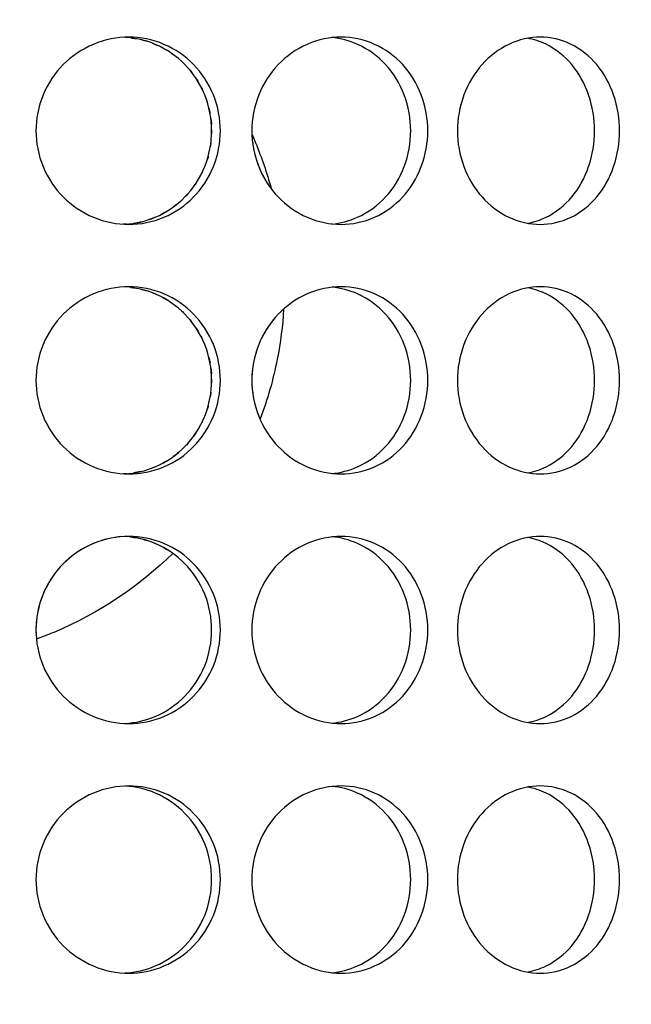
# Model space of a CAD drawing. Header units: millimetres. Extents: x 18 to 610, y -123 to 280.
# Tile 40 of 87: x 173.84 to 176.29, y 113.61 to 117.56. Entities that reach past the tile are written whole.
import ezdxf

# ---------------------------------------------------------------- set-up
doc = ezdxf.new("R2010")
doc.units = ezdxf.units.MM
doc.linetypes.add('SOLID', pattern=[0])

# ---------------------------------------------------------------- blocks, each defined once
blk = doc.blocks.new('BlockOfViews_6')
at = {"linetype": 'SOLID', "lineweight": 30, "extrusion": (0, 0, -1)}
blk.add_circle((-173.3974, 121.7856, -101.725), 39, dxfattribs=at)
at = {"linetype": 'SOLID', "lineweight": 30}
blk.add_circle((173.3974, 121.7856, 99.225), 36.115, dxfattribs=at)
at = {"linetype": 'SOLID', "lineweight": 9, "extrusion": (0, 0, -1)}
blk.add_arc((-173.3974, 121.7856, -99.225), 37.59, 265, 175, dxfattribs=at)
at = {"linetype": 'SOLID', "lineweight": 30, "extrusion": (0, 0, -1)}
blk.add_arc((-173.3974, 121.7856, -56.71), 27.1, 119.86988, 60.13012, dxfattribs=at)
at = {"linetype": 'SOLID', "lineweight": 30}
for points, knots in [([(174.6412, 117.1106, 40.3694), (174.6412, 117.0635, 40.3694), (174.6321, 117.0133, 40.3718), (174.5949, 116.9209, 40.381), (174.5668, 116.8787, 40.3879), (174.5018, 116.8122, 40.4029), (174.4606, 116.7833, 40.412), (174.3701, 116.745, 40.4307), (174.3207, 116.7356, 40.4401), (174.228, 116.7356, 40.4565), (174.1784, 116.745, 40.4645), (174.0869, 116.7833, 40.4779), (174.0451, 116.8122, 40.4834), (173.9789, 116.8787, 40.4915), (173.9502, 116.9209, 40.4947), (173.912, 117.0133, 40.4988), (173.9026, 117.0635, 40.4997), (173.9026, 117.1577, 40.4997), (173.912, 117.208, 40.4988), (173.9502, 117.3003, 40.4947), (173.9789, 117.3425, 40.4915), (174.0451, 117.4091, 40.4834), (174.0869, 117.4379, 40.4779), (174.1784, 117.4762, 40.4645), (174.228, 117.4856, 40.4565), (174.3207, 117.4856, 40.4401), (174.3701, 117.4762, 40.4307), (174.4606, 117.4379, 40.412), (174.5018, 117.4091, 40.4029), (174.5668, 117.3425, 40.3879), (174.5949, 117.3003, 40.381), (174.6321, 117.208, 40.3718), (174.6412, 117.1577, 40.3694), (174.6412, 117.1106, 40.3694)], [0, 0, 0, 0, 0.141313, 0.141313, 0.282627, 0.282627, 0.42394, 0.42394, 0.565253, 0.565253, 0.706567, 0.706567, 0.84788, 0.84788, 0.989193, 0.989193, 1.130507, 1.130507, 1.27182, 1.27182, 1.413133, 1.413133, 1.554447, 1.554447, 1.69576, 1.69576, 1.837073, 1.837073, 1.978386, 1.978386, 2.1197, 2.1197, 2.261013, 2.261013, 2.261013, 2.261013]), ([(174.6064, 117.1106, 40.1719), (174.6064, 117.1577, 40.1719), (174.5973, 117.208, 40.1743), (174.5601, 117.3003, 40.1836), (174.532, 117.3425, 40.1906), (174.467, 117.4091, 40.2057), (174.4259, 117.4379, 40.2149), (174.3424, 117.4732, 40.2322), (174.3013, 117.4826, 40.2402), (174.2614, 117.485, 40.2474)], [0, 0, 0, 0, 0.1413181, 0.1413181, 0.2826362, 0.2826362, 0.4239542, 0.4239542, 0.5433165, 0.5433165, 0.5433165, 0.5433165]), ([(174.3691, 117.4617, 30.7233), (174.3729, 117.4602, 30.7241), (174.3768, 117.4587, 30.7249), (174.3838, 117.4557, 30.7264), (174.3869, 117.4544, 30.727), (174.39, 117.4529, 30.7277)], [0.69463762, 0.69463762, 0.69463762, 0.69463762, 0.70659008, 0.70659008, 0.71644455, 0.71644455, 0.71644455, 0.71644455]), ([(175.4723, 117.1106, 40.0791), (175.4723, 117.0635, 40.0791), (175.4637, 117.0133, 40.083), (175.4286, 116.9209, 40.0986), (175.4021, 116.8787, 40.1102), (175.3408, 116.8122, 40.1362), (175.3018, 116.7833, 40.1524), (175.2159, 116.745, 40.1865), (175.1689, 116.7356, 40.2043), (175.0804, 116.7356, 40.2366), (175.0329, 116.745, 40.2531), (174.9452, 116.7833, 40.2822), (174.905, 116.8122, 40.2949), (174.8412, 116.8787, 40.3143), (174.8135, 116.9209, 40.3225), (174.7766, 117.0133, 40.3331), (174.7675, 117.0635, 40.3356), (174.7675, 117.1577, 40.3356), (174.7766, 117.208, 40.3331), (174.8135, 117.3003, 40.3225), (174.8412, 117.3425, 40.3143), (174.905, 117.4091, 40.2949), (174.9452, 117.4379, 40.2822), (175.0329, 117.4762, 40.2531), (175.0804, 117.4856, 40.2366), (175.1689, 117.4856, 40.2043), (175.2159, 117.4762, 40.1865), (175.3018, 117.4379, 40.1524), (175.3408, 117.4091, 40.1362), (175.4021, 117.3425, 40.1102), (175.4286, 117.3003, 40.0986), (175.4637, 117.208, 40.083), (175.4723, 117.1577, 40.0791), (175.4723, 117.1106, 40.0791)], [0, 0, 0, 0, 0.141313, 0.141313, 0.282627, 0.282627, 0.42394, 0.42394, 0.565253, 0.565253, 0.706567, 0.706567, 0.84788, 0.84788, 0.989193, 0.989193, 1.130507, 1.130507, 1.27182, 1.27182, 1.413133, 1.413133, 1.554447, 1.554447, 1.69576, 1.69576, 1.837073, 1.837073, 1.978386, 1.978386, 2.1197, 2.1197, 2.261013, 2.261013, 2.261013, 2.261013]), ([(175.4037, 117.1106, 39.8906), (175.4037, 117.1577, 39.8906), (175.3951, 117.208, 39.8945), (175.36, 117.3003, 39.9102), (175.3336, 117.3425, 39.9219), (175.2723, 117.4091, 39.9481), (175.2333, 117.4379, 39.9643), (175.1578, 117.4716, 39.9944), (175.1229, 117.4807, 40.0078), (175.0886, 117.484, 40.0206)], [0, 0, 0, 0, 0.1413181, 0.1413181, 0.2826362, 0.2826362, 0.4239542, 0.4239542, 0.5312291, 0.5312291, 0.5312291, 0.5312291]), ([(175.5907, 117.1106, 40.0239), (175.5907, 117.1577, 40.0239), (175.5992, 117.208, 40.0198), (175.6337, 117.3003, 40.0029), (175.6596, 117.3425, 39.9901), (175.719, 117.4091, 39.9599), (175.7565, 117.4379, 39.9404), (175.8378, 117.4762, 39.8965), (175.8816, 117.4856, 39.872), (175.9632, 117.4856, 39.8249), (176.0064, 117.4762, 39.7991), (176.0851, 117.4379, 39.7507), (176.1206, 117.4091, 39.728), (176.1765, 117.3425, 39.6917), (176.2006, 117.3003, 39.6756), (176.2324, 117.208, 39.6542), (176.2402, 117.1577, 39.6489), (176.2402, 117.0635, 39.6489), (176.2324, 117.0133, 39.6542), (176.2006, 116.9209, 39.6756), (176.1765, 116.8787, 39.6917), (176.1206, 116.8122, 39.728), (176.0851, 116.7833, 39.7507), (176.0064, 116.745, 39.7991), (175.9632, 116.7356, 39.8249), (175.8816, 116.7356, 39.872), (175.8378, 116.745, 39.8965), (175.7565, 116.7833, 39.9404), (175.719, 116.8122, 39.9599), (175.6596, 116.8787, 39.9901), (175.6337, 116.9209, 40.0029), (175.5992, 117.0133, 40.0198), (175.5907, 117.0635, 40.0239), (175.5907, 117.1106, 40.0239)], [0, 0, 0, 0, 0.141313, 0.141313, 0.282627, 0.282627, 0.42394, 0.42394, 0.565253, 0.565253, 0.706567, 0.706567, 0.84788, 0.84788, 0.989193, 0.989193, 1.130507, 1.130507, 1.27182, 1.27182, 1.413133, 1.413133, 1.554447, 1.554447, 1.69576, 1.69576, 1.837073, 1.837073, 1.978386, 1.978386, 2.1197, 2.1197, 2.261013, 2.261013, 2.261013, 2.261013]), ([(175.8728, 116.7402, 39.6458), (175.8976, 116.7447, 39.631), (175.9223, 116.7528, 39.6161), (175.985, 116.7833, 39.5773), (176.0205, 116.8122, 39.5546), (176.0764, 116.8787, 39.5181), (176.1004, 116.9209, 39.502), (176.1322, 117.0133, 39.4805), (176.1399, 117.0635, 39.4752), (176.1399, 117.1577, 39.4752), (176.1322, 117.208, 39.4805), (176.1004, 117.3003, 39.502), (176.0764, 117.3425, 39.5181), (176.0205, 117.4091, 39.5546), (175.985, 117.4379, 39.5773), (175.9218, 117.4687, 39.6163), (175.8966, 117.4768, 39.6316), (175.8713, 117.4813, 39.6466)], [0.622529, 0.622529, 0.622529, 0.622529, 0.70659, 0.70659, 0.847908, 0.847908, 0.989226, 0.989226, 1.130544, 1.130544, 1.271862, 1.271862, 1.41318, 1.41318, 1.554498, 1.554498, 1.640205, 1.640205, 1.640205, 1.640205]), ([(174.2598, 116.7362, 40.2477), (174.3001, 116.7384, 40.2404), (174.3419, 116.7478, 40.2323), (174.4259, 116.7833, 40.2149), (174.467, 116.8122, 40.2057), (174.532, 116.8787, 40.1906), (174.5601, 116.9209, 40.1836), (174.5973, 117.0133, 40.1743), (174.6064, 117.0635, 40.1719), (174.6064, 117.1106, 40.1719)], [1.7161075, 1.7161075, 1.7161075, 1.7161075, 1.8371343, 1.8371343, 1.9784523, 1.9784523, 2.1197704, 2.1197704, 2.2610885, 2.2610885, 2.2610885, 2.2610885]), ([(174.6064, 117.1151, 30.7781), (174.6064, 117.1136, 30.7781), (174.6064, 117.1121, 30.7781), (174.6064, 117.1072, 30.7781), (174.6064, 117.1037, 30.7781), (174.6063, 117.1002, 30.7781)], [1.12610749, 1.12610749, 1.12610749, 1.12610749, 1.13054426, 1.13054426, 1.14092181, 1.14092181, 1.14092181, 1.14092181]), ([(174.7687, 117.0936, 39.2326), (174.7733, 117.0832, 39.2309), (174.7778, 117.0727, 39.2293), (174.8068, 117.003, 39.2186), (174.8277, 116.9421, 39.2106), (174.8446, 116.8802, 39.204)], [8.5342108, 8.5342108, 8.5342108, 8.5342108, 8.5667572, 8.5667572, 8.7502007, 8.7502007, 8.7502007, 8.7502007]), ([(175.0866, 116.737, 40.0214), (175.1215, 116.7402, 40.0084), (175.1571, 116.7494, 39.9947), (175.2333, 116.7833, 39.9643), (175.2723, 116.8122, 39.9481), (175.3336, 116.8787, 39.9219), (175.36, 116.9209, 39.9102), (175.3951, 117.0133, 39.8945), (175.4037, 117.0635, 39.8906), (175.4037, 117.1106, 39.8906)], [1.7277334, 1.7277334, 1.7277334, 1.7277334, 1.8371343, 1.8371343, 1.9784523, 1.9784523, 2.1197704, 2.1197704, 2.2610885, 2.2610885, 2.2610885, 2.2610885]), ([(174.7905, 116.979, 30.6209), (174.7919, 116.975, 30.6214), (174.7934, 116.971, 30.6218), (174.7963, 116.9639, 30.6226), (174.7976, 116.9607, 30.623), (174.799, 116.9575, 30.6234)], [1.25980465, 1.25980465, 1.25980465, 1.25980465, 1.27181996, 1.27181996, 1.28164688, 1.28164688, 1.28164688, 1.28164688]), ([(174.5131, 116.8602, 30.7551), (174.5087, 116.8551, 30.754), (174.5041, 116.8502, 30.753), (174.4978, 116.8437, 30.7515), (174.496, 116.8419, 30.7511), (174.4942, 116.8401, 30.7506)], [1.39299918, 1.39299918, 1.39299918, 1.39299918, 1.4131805, 1.4131805, 1.42078829, 1.42078829, 1.42078829, 1.42078829]), ([(174.6412, 116.1106, 40.3694), (174.6412, 116.0635, 40.3694), (174.6321, 116.0133, 40.3718), (174.5949, 115.9209, 40.381), (174.5668, 115.8787, 40.3879), (174.5018, 115.8122, 40.4029), (174.4606, 115.7833, 40.412), (174.3701, 115.745, 40.4307), (174.3207, 115.7356, 40.4401), (174.228, 115.7356, 40.4565), (174.1784, 115.745, 40.4645), (174.0869, 115.7833, 40.4779), (174.0451, 115.8122, 40.4834), (173.9789, 115.8787, 40.4915), (173.9502, 115.9209, 40.4947), (173.912, 116.0133, 40.4988), (173.9026, 116.0635, 40.4997), (173.9026, 116.1577, 40.4997), (173.912, 116.208, 40.4988), (173.9502, 116.3003, 40.4947), (173.9789, 116.3425, 40.4915), (174.0451, 116.4091, 40.4834), (174.0869, 116.4379, 40.4779), (174.1784, 116.4762, 40.4645), (174.228, 116.4856, 40.4565), (174.3207, 116.4856, 40.4401), (174.3701, 116.4762, 40.4307), (174.4606, 116.4379, 40.412), (174.5018, 116.4091, 40.4029), (174.5668, 116.3425, 40.3879), (174.5949, 116.3003, 40.381), (174.6321, 116.208, 40.3718), (174.6412, 116.1577, 40.3694), (174.6412, 116.1106, 40.3694)], [0, 0, 0, 0, 0.141313, 0.141313, 0.282627, 0.282627, 0.42394, 0.42394, 0.565253, 0.565253, 0.706567, 0.706567, 0.84788, 0.84788, 0.989193, 0.989193, 1.130507, 1.130507, 1.27182, 1.27182, 1.413133, 1.413133, 1.554447, 1.554447, 1.69576, 1.69576, 1.837073, 1.837073, 1.978386, 1.978386, 2.1197, 2.1197, 2.261013, 2.261013, 2.261013, 2.261013]), ([(174.6064, 116.1106, 40.1719), (174.6064, 116.1577, 40.1719), (174.5973, 116.208, 40.1743), (174.5601, 116.3003, 40.1836), (174.532, 116.3425, 40.1906), (174.467, 116.4091, 40.2057), (174.4259, 116.4379, 40.2149), (174.3424, 116.4732, 40.2322), (174.3013, 116.4826, 40.2402), (174.2614, 116.485, 40.2474)], [0, 0, 0, 0, 0.1413181, 0.1413181, 0.2826362, 0.2826362, 0.4239542, 0.4239542, 0.5433165, 0.5433165, 0.5433165, 0.5433165]), ([(174.3691, 116.4617, 30.7233), (174.3729, 116.4602, 30.7241), (174.3768, 116.4587, 30.7249), (174.3838, 116.4557, 30.7264), (174.3869, 116.4544, 30.727), (174.39, 116.4529, 30.7277)], [0.69463762, 0.69463762, 0.69463762, 0.69463762, 0.70659008, 0.70659008, 0.71644455, 0.71644455, 0.71644455, 0.71644455]), ([(175.4723, 116.1106, 40.0791), (175.4723, 116.0635, 40.0791), (175.4637, 116.0133, 40.083), (175.4286, 115.9209, 40.0986), (175.4021, 115.8787, 40.1102), (175.3408, 115.8122, 40.1362), (175.3018, 115.7833, 40.1524), (175.2159, 115.745, 40.1865), (175.1689, 115.7356, 40.2043), (175.0804, 115.7356, 40.2366), (175.0329, 115.745, 40.2531), (174.9452, 115.7833, 40.2822), (174.905, 115.8122, 40.2949), (174.8412, 115.8787, 40.3143), (174.8135, 115.9209, 40.3225), (174.7766, 116.0133, 40.3331), (174.7675, 116.0635, 40.3356), (174.7675, 116.1577, 40.3356), (174.7766, 116.208, 40.3331), (174.8135, 116.3003, 40.3225), (174.8412, 116.3425, 40.3143), (174.905, 116.4091, 40.2949), (174.9452, 116.4379, 40.2822), (175.0329, 116.4762, 40.2531), (175.0804, 116.4856, 40.2366), (175.1689, 116.4856, 40.2043), (175.2159, 116.4762, 40.1865), (175.3018, 116.4379, 40.1524), (175.3408, 116.4091, 40.1362), (175.4021, 116.3425, 40.1102), (175.4286, 116.3003, 40.0986), (175.4637, 116.208, 40.083), (175.4723, 116.1577, 40.0791), (175.4723, 116.1106, 40.0791)], [0, 0, 0, 0, 0.141313, 0.141313, 0.282627, 0.282627, 0.42394, 0.42394, 0.565253, 0.565253, 0.706567, 0.706567, 0.84788, 0.84788, 0.989193, 0.989193, 1.130507, 1.130507, 1.27182, 1.27182, 1.413133, 1.413133, 1.554447, 1.554447, 1.69576, 1.69576, 1.837073, 1.837073, 1.978386, 1.978386, 2.1197, 2.1197, 2.261013, 2.261013, 2.261013, 2.261013]), ([(175.4037, 116.1106, 39.8906), (175.4037, 116.1577, 39.8906), (175.3951, 116.208, 39.8945), (175.36, 116.3003, 39.9102), (175.3336, 116.3425, 39.9219), (175.2723, 116.4091, 39.9481), (175.2333, 116.4379, 39.9643), (175.1578, 116.4716, 39.9944), (175.1229, 116.4807, 40.0078), (175.0886, 116.484, 40.0206)], [0, 0, 0, 0, 0.1413181, 0.1413181, 0.2826362, 0.2826362, 0.4239542, 0.4239542, 0.5312291, 0.5312291, 0.5312291, 0.5312291]), ([(175.5907, 116.1106, 40.0239), (175.5907, 116.1577, 40.0239), (175.5992, 116.208, 40.0198), (175.6337, 116.3003, 40.0029), (175.6596, 116.3425, 39.9901), (175.719, 116.4091, 39.9599), (175.7565, 116.4379, 39.9404), (175.8378, 116.4762, 39.8965), (175.8816, 116.4856, 39.872), (175.9632, 116.4856, 39.8249), (176.0064, 116.4762, 39.7991), (176.0851, 116.4379, 39.7507), (176.1206, 116.4091, 39.728), (176.1765, 116.3425, 39.6917), (176.2006, 116.3003, 39.6756), (176.2324, 116.208, 39.6542), (176.2402, 116.1577, 39.6489), (176.2402, 116.0635, 39.6489), (176.2324, 116.0133, 39.6542), (176.2006, 115.9209, 39.6756), (176.1765, 115.8787, 39.6917), (176.1206, 115.8122, 39.728), (176.0851, 115.7833, 39.7507), (176.0064, 115.745, 39.7991), (175.9632, 115.7356, 39.8249), (175.8816, 115.7356, 39.872), (175.8378, 115.745, 39.8965), (175.7565, 115.7833, 39.9404), (175.719, 115.8122, 39.9599), (175.6596, 115.8787, 39.9901), (175.6337, 115.9209, 40.0029), (175.5992, 116.0133, 40.0198), (175.5907, 116.0635, 40.0239), (175.5907, 116.1106, 40.0239)], [0, 0, 0, 0, 0.141313, 0.141313, 0.282627, 0.282627, 0.42394, 0.42394, 0.565253, 0.565253, 0.706567, 0.706567, 0.84788, 0.84788, 0.989193, 0.989193, 1.130507, 1.130507, 1.27182, 1.27182, 1.413133, 1.413133, 1.554447, 1.554447, 1.69576, 1.69576, 1.837073, 1.837073, 1.978386, 1.978386, 2.1197, 2.1197, 2.261013, 2.261013, 2.261013, 2.261013]), ([(175.8728, 115.7402, 39.6458), (175.8976, 115.7447, 39.631), (175.9223, 115.7528, 39.6161), (175.985, 115.7833, 39.5773), (176.0205, 115.8122, 39.5546), (176.0764, 115.8787, 39.5181), (176.1004, 115.9209, 39.502), (176.1322, 116.0133, 39.4805), (176.1399, 116.0635, 39.4752), (176.1399, 116.1577, 39.4752), (176.1322, 116.208, 39.4805), (176.1004, 116.3003, 39.502), (176.0764, 116.3425, 39.5181), (176.0205, 116.4091, 39.5546), (175.985, 116.4379, 39.5773), (175.9218, 116.4687, 39.6163), (175.8966, 116.4768, 39.6316), (175.8713, 116.4813, 39.6466)], [0.622529, 0.622529, 0.622529, 0.622529, 0.70659, 0.70659, 0.847908, 0.847908, 0.989226, 0.989226, 1.130544, 1.130544, 1.271862, 1.271862, 1.41318, 1.41318, 1.554498, 1.554498, 1.640205, 1.640205, 1.640205, 1.640205]), ([(174.8947, 116.3958, 39.1842), (174.8908, 116.3293, 39.1858), (174.8822, 116.2619, 39.1892), (174.853, 116.1141, 39.2008), (174.8302, 116.0338, 39.2097), (174.8009, 115.9561, 39.2207)], [0.0890979, 0.0890979, 0.0890979, 0.0890979, 0.2856752, 0.2856752, 0.5230816, 0.5230816, 0.5230816, 0.5230816]), ([(174.2598, 115.7362, 40.2477), (174.3001, 115.7384, 40.2404), (174.3419, 115.7478, 40.2323), (174.4259, 115.7833, 40.2149), (174.467, 115.8122, 40.2057), (174.532, 115.8787, 40.1906), (174.5601, 115.9209, 40.1836), (174.5973, 116.0133, 40.1743), (174.6064, 116.0635, 40.1719), (174.6064, 116.1106, 40.1719)], [1.7161075, 1.7161075, 1.7161075, 1.7161075, 1.8371343, 1.8371343, 1.9784523, 1.9784523, 2.1197704, 2.1197704, 2.2610885, 2.2610885, 2.2610885, 2.2610885]), ([(174.6064, 116.1151, 30.7781), (174.6064, 116.1136, 30.7781), (174.6064, 116.1121, 30.7781), (174.6064, 116.1072, 30.7781), (174.6064, 116.1037, 30.7781), (174.6063, 116.1002, 30.7781)], [1.12610749, 1.12610749, 1.12610749, 1.12610749, 1.13054426, 1.13054426, 1.14092181, 1.14092181, 1.14092181, 1.14092181]), ([(175.0866, 115.737, 40.0214), (175.1215, 115.7402, 40.0084), (175.1571, 115.7494, 39.9947), (175.2333, 115.7833, 39.9643), (175.2723, 115.8122, 39.9481), (175.3336, 115.8787, 39.9219), (175.36, 115.9209, 39.9102), (175.3951, 116.0133, 39.8945), (175.4037, 116.0635, 39.8906), (175.4037, 116.1106, 39.8906)], [1.7277334, 1.7277334, 1.7277334, 1.7277334, 1.8371343, 1.8371343, 1.9784523, 1.9784523, 2.1197704, 2.1197704, 2.2610885, 2.2610885, 2.2610885, 2.2610885]), ([(174.7905, 115.979, 30.6209), (174.7919, 115.975, 30.6214), (174.7934, 115.971, 30.6218), (174.7963, 115.9639, 30.6226), (174.7976, 115.9607, 30.623), (174.799, 115.9575, 30.6234)], [1.25980465, 1.25980465, 1.25980465, 1.25980465, 1.27181996, 1.27181996, 1.28164688, 1.28164688, 1.28164688, 1.28164688]), ([(174.5131, 115.8602, 30.7551), (174.5087, 115.8551, 30.754), (174.5041, 115.8502, 30.753), (174.4978, 115.8437, 30.7515), (174.496, 115.8419, 30.7511), (174.4942, 115.8401, 30.7506)], [1.39299918, 1.39299918, 1.39299918, 1.39299918, 1.4131805, 1.4131805, 1.42078829, 1.42078829, 1.42078829, 1.42078829]), ([(174.6412, 115.1106, 40.3694), (174.6412, 115.0635, 40.3694), (174.6321, 115.0133, 40.3718), (174.5949, 114.9209, 40.381), (174.5668, 114.8787, 40.3879), (174.5018, 114.8122, 40.4029), (174.4606, 114.7833, 40.412), (174.3701, 114.745, 40.4307), (174.3207, 114.7356, 40.4401), (174.228, 114.7356, 40.4565), (174.1784, 114.745, 40.4645), (174.0869, 114.7833, 40.4779), (174.0451, 114.8122, 40.4834), (173.9789, 114.8787, 40.4915), (173.9502, 114.9209, 40.4947), (173.912, 115.0133, 40.4988), (173.9026, 115.0635, 40.4997), (173.9026, 115.1577, 40.4997), (173.912, 115.208, 40.4988), (173.9502, 115.3003, 40.4947), (173.9789, 115.3425, 40.4915), (174.0451, 115.4091, 40.4834), (174.0869, 115.4379, 40.4779), (174.1784, 115.4762, 40.4645), (174.228, 115.4856, 40.4565), (174.3207, 115.4856, 40.4401), (174.3701, 115.4762, 40.4307), (174.4606, 115.4379, 40.412), (174.5018, 115.4091, 40.4029), (174.5668, 115.3425, 40.3879), (174.5949, 115.3003, 40.381), (174.6321, 115.208, 40.3718), (174.6412, 115.1577, 40.3694), (174.6412, 115.1106, 40.3694)], [0, 0, 0, 0, 0.141313, 0.141313, 0.282627, 0.282627, 0.42394, 0.42394, 0.565253, 0.565253, 0.706567, 0.706567, 0.84788, 0.84788, 0.989193, 0.989193, 1.130507, 1.130507, 1.27182, 1.27182, 1.413133, 1.413133, 1.554447, 1.554447, 1.69576, 1.69576, 1.837073, 1.837073, 1.978386, 1.978386, 2.1197, 2.1197, 2.261013, 2.261013, 2.261013, 2.261013]), ([(174.6064, 115.1106, 40.1719), (174.6064, 115.1577, 40.1719), (174.5973, 115.208, 40.1743), (174.5601, 115.3003, 40.1836), (174.532, 115.3425, 40.1906), (174.467, 115.4091, 40.2057), (174.4259, 115.4379, 40.2149), (174.3424, 115.4732, 40.2322), (174.3013, 115.4826, 40.2402), (174.2614, 115.485, 40.2474)], [0, 0, 0, 0, 0.1413181, 0.1413181, 0.2826362, 0.2826362, 0.4239542, 0.4239542, 0.5433165, 0.5433165, 0.5433165, 0.5433165]), ([(175.4723, 115.1106, 40.0791), (175.4723, 115.0635, 40.0791), (175.4637, 115.0133, 40.083), (175.4286, 114.9209, 40.0986), (175.4021, 114.8787, 40.1102), (175.3408, 114.8122, 40.1362), (175.3018, 114.7833, 40.1524), (175.2159, 114.745, 40.1865), (175.1689, 114.7356, 40.2043), (175.0804, 114.7356, 40.2366), (175.0329, 114.745, 40.2531), (174.9452, 114.7833, 40.2822), (174.905, 114.8122, 40.2949), (174.8412, 114.8787, 40.3143), (174.8135, 114.9209, 40.3225), (174.7766, 115.0133, 40.3331), (174.7675, 115.0635, 40.3356), (174.7675, 115.1577, 40.3356), (174.7766, 115.208, 40.3331), (174.8135, 115.3003, 40.3225), (174.8412, 115.3425, 40.3143), (174.905, 115.4091, 40.2949), (174.9452, 115.4379, 40.2822), (175.0329, 115.4762, 40.2531), (175.0804, 115.4856, 40.2366), (175.1689, 115.4856, 40.2043), (175.2159, 115.4762, 40.1865), (175.3018, 115.4379, 40.1524), (175.3408, 115.4091, 40.1362), (175.4021, 115.3425, 40.1102), (175.4286, 115.3003, 40.0986), (175.4637, 115.208, 40.083), (175.4723, 115.1577, 40.0791), (175.4723, 115.1106, 40.0791)], [0, 0, 0, 0, 0.141313, 0.141313, 0.282627, 0.282627, 0.42394, 0.42394, 0.565253, 0.565253, 0.706567, 0.706567, 0.84788, 0.84788, 0.989193, 0.989193, 1.130507, 1.130507, 1.27182, 1.27182, 1.413133, 1.413133, 1.554447, 1.554447, 1.69576, 1.69576, 1.837073, 1.837073, 1.978386, 1.978386, 2.1197, 2.1197, 2.261013, 2.261013, 2.261013, 2.261013]), ([(175.4037, 115.1106, 39.8906), (175.4037, 115.1577, 39.8906), (175.3951, 115.208, 39.8945), (175.36, 115.3003, 39.9102), (175.3336, 115.3425, 39.9219), (175.2723, 115.4091, 39.9481), (175.2333, 115.4379, 39.9643), (175.1578, 115.4716, 39.9944), (175.1229, 115.4807, 40.0078), (175.0886, 115.484, 40.0206)], [0, 0, 0, 0, 0.1413181, 0.1413181, 0.2826362, 0.2826362, 0.4239542, 0.4239542, 0.5312291, 0.5312291, 0.5312291, 0.5312291]), ([(175.5907, 115.1106, 40.0239), (175.5907, 115.1577, 40.0239), (175.5992, 115.208, 40.0198), (175.6337, 115.3003, 40.0029), (175.6596, 115.3425, 39.9901), (175.719, 115.4091, 39.9599), (175.7565, 115.4379, 39.9404), (175.8378, 115.4762, 39.8965), (175.8816, 115.4856, 39.872), (175.9632, 115.4856, 39.8249), (176.0064, 115.4762, 39.7991), (176.0851, 115.4379, 39.7507), (176.1206, 115.4091, 39.728), (176.1765, 115.3425, 39.6917), (176.2006, 115.3003, 39.6756), (176.2324, 115.208, 39.6542), (176.2402, 115.1577, 39.6489), (176.2402, 115.0635, 39.6489), (176.2324, 115.0133, 39.6542), (176.2006, 114.9209, 39.6756), (176.1765, 114.8787, 39.6917), (176.1206, 114.8122, 39.728), (176.0851, 114.7833, 39.7507), (176.0064, 114.745, 39.7991), (175.9632, 114.7356, 39.8249), (175.8816, 114.7356, 39.872), (175.8378, 114.745, 39.8965), (175.7565, 114.7833, 39.9404), (175.719, 114.8122, 39.9599), (175.6596, 114.8787, 39.9901), (175.6337, 114.9209, 40.0029), (175.5992, 115.0133, 40.0198), (175.5907, 115.0635, 40.0239), (175.5907, 115.1106, 40.0239)], [0, 0, 0, 0, 0.141313, 0.141313, 0.282627, 0.282627, 0.42394, 0.42394, 0.565253, 0.565253, 0.706567, 0.706567, 0.84788, 0.84788, 0.989193, 0.989193, 1.130507, 1.130507, 1.27182, 1.27182, 1.413133, 1.413133, 1.554447, 1.554447, 1.69576, 1.69576, 1.837073, 1.837073, 1.978386, 1.978386, 2.1197, 2.1197, 2.261013, 2.261013, 2.261013, 2.261013]), ([(175.8728, 114.7402, 39.6458), (175.8976, 114.7447, 39.631), (175.9223, 114.7528, 39.6161), (175.985, 114.7833, 39.5773), (176.0205, 114.8122, 39.5546), (176.0764, 114.8787, 39.5181), (176.1004, 114.9209, 39.502), (176.1322, 115.0133, 39.4805), (176.1399, 115.0635, 39.4752), (176.1399, 115.1577, 39.4752), (176.1322, 115.208, 39.4805), (176.1004, 115.3003, 39.502), (176.0764, 115.3425, 39.5181), (176.0205, 115.4091, 39.5546), (175.985, 115.4379, 39.5773), (175.9218, 115.4687, 39.6163), (175.8966, 115.4768, 39.6316), (175.8713, 115.4813, 39.6466)], [0.622529, 0.622529, 0.622529, 0.622529, 0.70659, 0.70659, 0.847908, 0.847908, 0.989226, 0.989226, 1.130544, 1.130544, 1.271862, 1.271862, 1.41318, 1.41318, 1.554498, 1.554498, 1.640205, 1.640205, 1.640205, 1.640205]), ([(174.1363, 115.4586, 30.4794), (174.1351, 115.4581, 30.4792), (174.1339, 115.4576, 30.479), (174.1249, 115.4538, 30.4777), (174.1172, 115.4503, 30.4766), (174.1096, 115.4465, 30.4755)], [1.83328782, 1.83328782, 1.83328782, 1.83328782, 1.8370731, 1.8370731, 1.86115898, 1.86115898, 1.86115898, 1.86115898]), ([(174.3691, 115.4617, 30.7233), (174.3729, 115.4602, 30.7241), (174.3768, 115.4587, 30.7249), (174.3838, 115.4557, 30.7264), (174.3869, 115.4544, 30.727), (174.39, 115.4529, 30.7277)], [0.69463769, 0.69463769, 0.69463769, 0.69463769, 0.70659008, 0.70659008, 0.71644455, 0.71644455, 0.71644455, 0.71644455]), ([(174.4506, 115.4175, 39.3339), (174.3197, 115.2885, 39.3696), (174.1551, 115.1762, 39.4069), (173.9513, 115.0914, 39.4365), (173.9283, 115.0825, 39.4397), (173.9051, 115.0741, 39.4427)], [1.1535198, 1.1535198, 1.1535198, 1.1535198, 1.7136139, 1.7136139, 1.7839451, 1.7839451, 1.7839451, 1.7839451]), ([(173.9412, 115.2765, 30.4544), (173.9376, 115.2692, 30.454), (173.9342, 115.2617, 30.4536), (173.9275, 115.2454, 30.4529), (173.9242, 115.2364, 30.4525), (173.9212, 115.2274, 30.4522)], [2.09652734, 2.09652734, 2.09652734, 2.09652734, 2.11969975, 2.11969975, 2.14662659, 2.14662659, 2.14662659, 2.14662659]), ([(174.2598, 114.7362, 40.2477), (174.3001, 114.7384, 40.2404), (174.3419, 114.7478, 40.2323), (174.4259, 114.7833, 40.2149), (174.467, 114.8122, 40.2057), (174.532, 114.8787, 40.1906), (174.5601, 114.9209, 40.1836), (174.5973, 115.0133, 40.1743), (174.6064, 115.0635, 40.1719), (174.6064, 115.1106, 40.1719)], [1.7161075, 1.7161075, 1.7161075, 1.7161075, 1.8371343, 1.8371343, 1.9784523, 1.9784523, 2.1197704, 2.1197704, 2.2610885, 2.2610885, 2.2610885, 2.2610885]), ([(175.0866, 114.737, 40.0214), (175.1215, 114.7402, 40.0084), (175.1571, 114.7494, 39.9947), (175.2333, 114.7833, 39.9643), (175.2723, 114.8122, 39.9481), (175.3336, 114.8787, 39.9219), (175.36, 114.9209, 39.9102), (175.3951, 115.0133, 39.8945), (175.4037, 115.0635, 39.8906), (175.4037, 115.1106, 39.8906)], [1.7277334, 1.7277334, 1.7277334, 1.7277334, 1.8371343, 1.8371343, 1.9784523, 1.9784523, 2.1197704, 2.1197704, 2.2610885, 2.2610885, 2.2610885, 2.2610885]), ([(174.6412, 114.1106, 40.3694), (174.6412, 114.0635, 40.3694), (174.6321, 114.0133, 40.3718), (174.5949, 113.9209, 40.381), (174.5668, 113.8787, 40.3879), (174.5018, 113.8122, 40.4029), (174.4606, 113.7833, 40.412), (174.3701, 113.745, 40.4307), (174.3207, 113.7356, 40.4401), (174.228, 113.7356, 40.4565), (174.1784, 113.745, 40.4645), (174.0869, 113.7833, 40.4779), (174.0451, 113.8122, 40.4834), (173.9789, 113.8787, 40.4915), (173.9502, 113.9209, 40.4947), (173.912, 114.0133, 40.4988), (173.9026, 114.0635, 40.4997), (173.9026, 114.1577, 40.4997), (173.912, 114.208, 40.4988), (173.9502, 114.3003, 40.4947), (173.9789, 114.3425, 40.4915), (174.0451, 114.4091, 40.4834), (174.0869, 114.4379, 40.4779), (174.1784, 114.4762, 40.4645), (174.228, 114.4856, 40.4565), (174.3207, 114.4856, 40.4401), (174.3701, 114.4762, 40.4307), (174.4606, 114.4379, 40.412), (174.5018, 114.4091, 40.4029), (174.5668, 114.3425, 40.3879), (174.5949, 114.3003, 40.381), (174.6321, 114.208, 40.3718), (174.6412, 114.1577, 40.3694), (174.6412, 114.1106, 40.3694)], [0, 0, 0, 0, 0.141313, 0.141313, 0.282627, 0.282627, 0.42394, 0.42394, 0.565253, 0.565253, 0.706567, 0.706567, 0.84788, 0.84788, 0.989193, 0.989193, 1.130507, 1.130507, 1.27182, 1.27182, 1.413133, 1.413133, 1.554447, 1.554447, 1.69576, 1.69576, 1.837073, 1.837073, 1.978386, 1.978386, 2.1197, 2.1197, 2.261013, 2.261013, 2.261013, 2.261013]), ([(174.6064, 114.1106, 40.1719), (174.6064, 114.1577, 40.1719), (174.5973, 114.208, 40.1743), (174.5601, 114.3003, 40.1836), (174.532, 114.3425, 40.1906), (174.467, 114.4091, 40.2057), (174.4259, 114.4379, 40.2149), (174.3424, 114.4732, 40.2322), (174.3013, 114.4826, 40.2402), (174.2614, 114.485, 40.2474)], [0, 0, 0, 0, 0.1413181, 0.1413181, 0.2826362, 0.2826362, 0.4239542, 0.4239542, 0.5433165, 0.5433165, 0.5433165, 0.5433165]), ([(175.4723, 114.1106, 40.0791), (175.4723, 114.0635, 40.0791), (175.4637, 114.0133, 40.083), (175.4286, 113.9209, 40.0986), (175.4021, 113.8787, 40.1102), (175.3408, 113.8122, 40.1362), (175.3018, 113.7833, 40.1524), (175.2159, 113.745, 40.1865), (175.1689, 113.7356, 40.2043), (175.0804, 113.7356, 40.2366), (175.0329, 113.745, 40.2531), (174.9452, 113.7833, 40.2822), (174.905, 113.8122, 40.2949), (174.8412, 113.8787, 40.3143), (174.8135, 113.9209, 40.3225), (174.7766, 114.0133, 40.3331), (174.7675, 114.0635, 40.3356), (174.7675, 114.1577, 40.3356), (174.7766, 114.208, 40.3331), (174.8135, 114.3003, 40.3225), (174.8412, 114.3425, 40.3143), (174.905, 114.4091, 40.2949), (174.9452, 114.4379, 40.2822), (175.0329, 114.4762, 40.2531), (175.0804, 114.4856, 40.2366), (175.1689, 114.4856, 40.2043), (175.2159, 114.4762, 40.1865), (175.3018, 114.4379, 40.1524), (175.3408, 114.4091, 40.1362), (175.4021, 114.3425, 40.1102), (175.4286, 114.3003, 40.0986), (175.4637, 114.208, 40.083), (175.4723, 114.1577, 40.0791), (175.4723, 114.1106, 40.0791)], [0, 0, 0, 0, 0.141313, 0.141313, 0.282627, 0.282627, 0.42394, 0.42394, 0.565253, 0.565253, 0.706567, 0.706567, 0.84788, 0.84788, 0.989193, 0.989193, 1.130507, 1.130507, 1.27182, 1.27182, 1.413133, 1.413133, 1.554447, 1.554447, 1.69576, 1.69576, 1.837073, 1.837073, 1.978386, 1.978386, 2.1197, 2.1197, 2.261013, 2.261013, 2.261013, 2.261013]), ([(175.4037, 114.1106, 39.8906), (175.4037, 114.1577, 39.8906), (175.3951, 114.208, 39.8945), (175.36, 114.3003, 39.9102), (175.3336, 114.3425, 39.9219), (175.2723, 114.4091, 39.9481), (175.2333, 114.4379, 39.9643), (175.1578, 114.4716, 39.9944), (175.1229, 114.4807, 40.0078), (175.0886, 114.484, 40.0206)], [0, 0, 0, 0, 0.1413181, 0.1413181, 0.2826362, 0.2826362, 0.4239542, 0.4239542, 0.5312291, 0.5312291, 0.5312291, 0.5312291]), ([(175.5907, 114.1106, 40.0239), (175.5907, 114.1577, 40.0239), (175.5992, 114.208, 40.0198), (175.6337, 114.3003, 40.0029), (175.6596, 114.3425, 39.9901), (175.719, 114.4091, 39.9599), (175.7565, 114.4379, 39.9404), (175.8378, 114.4762, 39.8965), (175.8816, 114.4856, 39.872), (175.9632, 114.4856, 39.8249), (176.0064, 114.4762, 39.7991), (176.0851, 114.4379, 39.7507), (176.1206, 114.4091, 39.728), (176.1765, 114.3425, 39.6917), (176.2006, 114.3003, 39.6756), (176.2324, 114.208, 39.6542), (176.2402, 114.1577, 39.6489), (176.2402, 114.0635, 39.6489), (176.2324, 114.0133, 39.6542), (176.2006, 113.9209, 39.6756), (176.1765, 113.8787, 39.6917), (176.1206, 113.8122, 39.728), (176.0851, 113.7833, 39.7507), (176.0064, 113.745, 39.7991), (175.9632, 113.7356, 39.8249), (175.8816, 113.7356, 39.872), (175.8378, 113.745, 39.8965), (175.7565, 113.7833, 39.9404), (175.719, 113.8122, 39.9599), (175.6596, 113.8787, 39.9901), (175.6337, 113.9209, 40.0029), (175.5992, 114.0133, 40.0198), (175.5907, 114.0635, 40.0239), (175.5907, 114.1106, 40.0239)], [0, 0, 0, 0, 0.141313, 0.141313, 0.282627, 0.282627, 0.42394, 0.42394, 0.565253, 0.565253, 0.706567, 0.706567, 0.84788, 0.84788, 0.989193, 0.989193, 1.130507, 1.130507, 1.27182, 1.27182, 1.413133, 1.413133, 1.554447, 1.554447, 1.69576, 1.69576, 1.837073, 1.837073, 1.978386, 1.978386, 2.1197, 2.1197, 2.261013, 2.261013, 2.261013, 2.261013]), ([(175.8728, 113.7402, 39.6458), (175.8976, 113.7447, 39.631), (175.9223, 113.7528, 39.6161), (175.985, 113.7833, 39.5773), (176.0205, 113.8122, 39.5546), (176.0764, 113.8787, 39.5181), (176.1004, 113.9209, 39.502), (176.1322, 114.0133, 39.4805), (176.1399, 114.0635, 39.4752), (176.1399, 114.1577, 39.4752), (176.1322, 114.208, 39.4805), (176.1004, 114.3003, 39.502), (176.0764, 114.3425, 39.5181), (176.0205, 114.4091, 39.5546), (175.985, 114.4379, 39.5773), (175.9218, 114.4687, 39.6163), (175.8966, 114.4768, 39.6316), (175.8713, 114.4813, 39.6466)], [0.622529, 0.622529, 0.622529, 0.622529, 0.70659, 0.70659, 0.847908, 0.847908, 0.989226, 0.989226, 1.130544, 1.130544, 1.271862, 1.271862, 1.41318, 1.41318, 1.554498, 1.554498, 1.640205, 1.640205, 1.640205, 1.640205]), ([(174.2598, 113.7362, 40.2477), (174.3001, 113.7384, 40.2404), (174.3419, 113.7478, 40.2323), (174.4259, 113.7833, 40.2149), (174.467, 113.8122, 40.2057), (174.532, 113.8787, 40.1906), (174.5601, 113.9209, 40.1836), (174.5973, 114.0133, 40.1743), (174.6064, 114.0635, 40.1719), (174.6064, 114.1106, 40.1719)], [1.7161075, 1.7161075, 1.7161075, 1.7161075, 1.8371343, 1.8371343, 1.9784523, 1.9784523, 2.1197704, 2.1197704, 2.2610885, 2.2610885, 2.2610885, 2.2610885]), ([(175.0866, 113.737, 40.0214), (175.1215, 113.7402, 40.0084), (175.1571, 113.7494, 39.9947), (175.2333, 113.7833, 39.9643), (175.2723, 113.8122, 39.9481), (175.3336, 113.8787, 39.9219), (175.36, 113.9209, 39.9102), (175.3951, 114.0133, 39.8945), (175.4037, 114.0635, 39.8906), (175.4037, 114.1106, 39.8906)], [1.7277334, 1.7277334, 1.7277334, 1.7277334, 1.8371343, 1.8371343, 1.9784523, 1.9784523, 2.1197704, 2.1197704, 2.2610885, 2.2610885, 2.2610885, 2.2610885])]:
    blk.add_open_spline(points, degree=3, knots=knots, dxfattribs=at)
for points in [[(174.2828, 117.4831, 30.7065), (174.29, 117.4822, 30.7078), (174.2972, 117.4811, 30.7092), (174.3045, 117.4798, 30.7106)], [(174.3263, 117.4751, 30.7148), (174.3334, 117.4734, 30.7162), (174.3406, 117.4714, 30.7176), (174.3477, 117.4691, 30.719)], [(174.4101, 117.443, 30.7319), (174.4167, 117.4395, 30.7333), (174.4232, 117.4357, 30.7347), (174.4296, 117.4318, 30.7361)], [(174.4481, 117.4196, 30.7402), (174.4542, 117.4153, 30.7415), (174.4601, 117.4109, 30.7428), (174.4658, 117.4063, 30.7441)], [(174.4824, 117.3922, 30.7479), (174.4878, 117.3874, 30.7492), (174.493, 117.3824, 30.7504), (174.498, 117.3774, 30.7515)], [(174.5126, 117.3616, 30.755), (174.5174, 117.3562, 30.7561), (174.522, 117.3506, 30.7572), (174.5266, 117.3448, 30.7583)], [(174.5396, 117.3269, 30.7614), (174.5438, 117.3208, 30.7624), (174.5479, 117.3145, 30.7634), (174.5517, 117.3081, 30.7644)], [(174.5629, 117.2884, 30.7671), (174.5663, 117.2817, 30.768), (174.5696, 117.2749, 30.7688), (174.5727, 117.2681, 30.7696)], [(174.5816, 117.2467, 30.7718), (174.5843, 117.2396, 30.7725), (174.5868, 117.2323, 30.7731), (174.589, 117.225, 30.7737)], [(174.5951, 117.2032, 30.7752), (174.5969, 117.1959, 30.7757), (174.5985, 117.1885, 30.7761), (174.5999, 117.1811, 30.7764)], [(174.6034, 117.159, 30.7773), (174.6043, 117.1516, 30.7776), (174.605, 117.1443, 30.7777), (174.6055, 117.1369, 30.7779)], [(174.6035, 117.063, 30.7773), (174.6027, 117.0572, 30.7772), (174.6019, 117.0515, 30.7769), (174.6009, 117.0457, 30.7767)], [(174.7679, 117.0919, 30.6145), (174.768, 117.0908, 30.6145), (174.768, 117.0898, 30.6146), (174.7681, 117.0888, 30.6146)], [(174.77, 117.0668, 30.6151), (174.7708, 117.0594, 30.6153), (174.7719, 117.0521, 30.6156), (174.7731, 117.0447, 30.616)], [(174.7776, 117.0226, 30.6173), (174.7793, 117.0152, 30.6177), (174.7812, 117.0079, 30.6183), (174.7834, 117.0007, 30.6189)], [(174.5928, 117.009, 30.7746), (174.5914, 117.0039, 30.7743), (174.5899, 116.9989, 30.7739), (174.5883, 116.9938, 30.7735)], [(174.5688, 116.9447, 30.7686), (174.5681, 116.9432, 30.7684), (174.5674, 116.9418, 30.7682), (174.5667, 116.9404, 30.7681)], [(174.8086, 116.9369, 30.6262), (174.812, 116.9302, 30.6272), (174.8156, 116.9236, 30.6282), (174.8193, 116.9171, 30.6293)], [(174.5428, 116.899, 30.7622), (174.5398, 116.8945, 30.7615), (174.5367, 116.89, 30.7607), (174.5335, 116.8857, 30.7599)], [(174.8311, 116.8981, 30.6328), (174.8351, 116.892, 30.634), (174.8393, 116.8861, 30.6352), (174.8436, 116.8803, 30.6365)], [(174.4739, 116.8216, 30.746), (174.4668, 116.8156, 30.7444), (174.4595, 116.8098, 30.7427), (174.4519, 116.8043, 30.741)], [(174.4283, 116.7886, 30.7358), (174.4202, 116.7837, 30.7341), (174.4119, 116.7791, 30.7323), (174.4034, 116.7748, 30.7305)], [(174.3224, 116.7452, 30.714), (174.3132, 116.743, 30.7122), (174.304, 116.7412, 30.7105), (174.2947, 116.7398, 30.7087)], [(174.377, 116.7627, 30.7249), (174.368, 116.759, 30.7231), (174.359, 116.7557, 30.7213), (174.3498, 116.7528, 30.7194)], [(174.2671, 116.7367, 30.7036), (174.2622, 116.7363, 30.7027), (174.2574, 116.736, 30.7018), (174.2525, 116.7359, 30.701)], [(174.2828, 116.4831, 30.7065), (174.29, 116.4822, 30.7078), (174.2972, 116.4811, 30.7092), (174.3045, 116.4798, 30.7106)], [(174.3263, 116.4751, 30.7148), (174.3334, 116.4734, 30.7162), (174.3406, 116.4714, 30.7176), (174.3477, 116.4691, 30.719)], [(174.4101, 116.443, 30.7319), (174.4167, 116.4395, 30.7333), (174.4232, 116.4357, 30.7347), (174.4296, 116.4318, 30.7361)], [(174.4481, 116.4196, 30.7402), (174.4542, 116.4153, 30.7415), (174.4601, 116.4109, 30.7428), (174.4658, 116.4063, 30.7441)], [(174.4824, 116.3922, 30.7479), (174.4878, 116.3874, 30.7492), (174.493, 116.3824, 30.7504), (174.498, 116.3774, 30.7515)], [(174.8907, 116.393, 30.6508), (174.8878, 116.3903, 30.6499), (174.885, 116.3877, 30.6491), (174.8822, 116.385, 30.6482)], [(174.5126, 116.3616, 30.755), (174.5174, 116.3562, 30.7561), (174.522, 116.3506, 30.7572), (174.5266, 116.3448, 30.7583)], [(174.8562, 116.3569, 30.6403), (174.852, 116.3518, 30.639), (174.8478, 116.3466, 30.6378), (174.8438, 116.3412, 30.6366)], [(174.5396, 116.3269, 30.7614), (174.5438, 116.3208, 30.7624), (174.5479, 116.3145, 30.7634), (174.5517, 116.3081, 30.7644)], [(174.8311, 116.3231, 30.6328), (174.827, 116.317, 30.6316), (174.8231, 116.3106, 30.6304), (174.8193, 116.3042, 30.6293)], [(174.5629, 116.2884, 30.7671), (174.5663, 116.2817, 30.768), (174.5696, 116.2749, 30.7688), (174.5727, 116.2681, 30.7696)], [(174.8086, 116.2843, 30.6262), (174.8052, 116.2776, 30.6252), (174.802, 116.2707, 30.6243), (174.799, 116.2637, 30.6234)], [(174.5816, 116.2467, 30.7718), (174.5843, 116.2396, 30.7725), (174.5868, 116.2323, 30.7731), (174.589, 116.225, 30.7737)], [(174.7905, 116.2423, 30.6209), (174.7879, 116.2351, 30.6202), (174.7855, 116.2279, 30.6195), (174.7834, 116.2206, 30.6189)], [(174.5951, 116.2032, 30.7752), (174.5969, 116.1959, 30.7757), (174.5985, 116.1885, 30.7761), (174.5999, 116.1811, 30.7764)], [(174.7776, 116.1987, 30.6173), (174.7759, 116.1913, 30.6168), (174.7744, 116.184, 30.6164), (174.7731, 116.1766, 30.616)], [(174.6034, 116.159, 30.7773), (174.6043, 116.1516, 30.7776), (174.605, 116.1443, 30.7777), (174.6055, 116.1369, 30.7779)], [(174.77, 116.1544, 30.6151), (174.7691, 116.1471, 30.6149), (174.7685, 116.1398, 30.6147), (174.7681, 116.1325, 30.6146)], [(174.7675, 116.1106, 30.6144), (174.7675, 116.1034, 30.6144), (174.7677, 116.0961, 30.6145), (174.7681, 116.0888, 30.6146)], [(174.6035, 116.063, 30.7773), (174.6027, 116.0572, 30.7772), (174.6019, 116.0515, 30.7769), (174.6009, 116.0457, 30.7767)], [(174.77, 116.0668, 30.6151), (174.7708, 116.0594, 30.6153), (174.7719, 116.0521, 30.6156), (174.7731, 116.0447, 30.616)], [(174.5928, 116.009, 30.7746), (174.5914, 116.0039, 30.7743), (174.5899, 115.9989, 30.7739), (174.5883, 115.9938, 30.7735)], [(174.7776, 116.0226, 30.6173), (174.7793, 116.0152, 30.6177), (174.7812, 116.0079, 30.6183), (174.7834, 116.0007, 30.6189)], [(174.5688, 115.9447, 30.7686), (174.5681, 115.9432, 30.7684), (174.5674, 115.9418, 30.7682), (174.5667, 115.9404, 30.7681)], [(174.5428, 115.899, 30.7622), (174.5398, 115.8945, 30.7615), (174.5367, 115.89, 30.7607), (174.5335, 115.8857, 30.7599)], [(174.4739, 115.8216, 30.746), (174.4668, 115.8156, 30.7444), (174.4595, 115.8098, 30.7427), (174.4519, 115.8043, 30.741)], [(174.377, 115.7627, 30.7249), (174.368, 115.759, 30.7231), (174.359, 115.7557, 30.7213), (174.3498, 115.7528, 30.7194)], [(174.4283, 115.7886, 30.7358), (174.4202, 115.7837, 30.7341), (174.4119, 115.7791, 30.7323), (174.4034, 115.7748, 30.7305)], [(174.2671, 115.7367, 30.7036), (174.2622, 115.7363, 30.7027), (174.2574, 115.736, 30.7018), (174.2525, 115.7359, 30.701)], [(174.3224, 115.7452, 30.714), (174.3132, 115.743, 30.7122), (174.304, 115.7412, 30.7105), (174.2947, 115.7398, 30.7087)], [(174.1913, 115.4761, 30.4878), (174.1821, 115.4739, 30.4863), (174.1729, 115.4714, 30.4849), (174.1637, 115.4685, 30.4835)], [(174.2468, 115.4846, 30.497), (174.2377, 115.4839, 30.4954), (174.2284, 115.4828, 30.4938), (174.2192, 115.4814, 30.4923)], [(174.2828, 115.4831, 30.7065), (174.29, 115.4822, 30.7078), (174.2972, 115.4811, 30.7092), (174.3045, 115.4798, 30.7106)], [(174.3263, 115.4751, 30.7148), (174.3334, 115.4734, 30.7162), (174.3406, 115.4714, 30.7176), (174.3477, 115.4691, 30.719)], [(174.4101, 115.443, 30.7319), (174.4167, 115.4395, 30.7333), (174.4232, 115.4357, 30.7347), (174.4296, 115.4318, 30.7361)], [(174.0381, 115.3997, 30.4658), (174.0309, 115.3937, 30.4649), (174.024, 115.3875, 30.464), (174.0174, 115.3811, 30.4632)], [(174.0844, 115.4326, 30.4719), (174.0762, 115.4277, 30.4708), (174.0682, 115.4224, 30.4697), (174.0605, 115.4169, 30.4687)], [(174.4481, 115.4196, 30.7402), (174.4488, 115.4191, 30.7403), (174.4495, 115.4186, 30.7405), (174.4502, 115.4181, 30.7406)], [(173.9981, 115.361, 30.4609), (173.9909, 115.3529, 30.46), (173.984, 115.3444, 30.4592), (173.9773, 115.3356, 30.4584)], [(173.9678, 115.3222, 30.4573), (173.9589, 115.3091, 30.4563), (173.9508, 115.2954, 30.4554), (173.9435, 115.2811, 30.4546)], [(173.9166, 115.2123, 30.4518), (173.9132, 115.2001, 30.4514), (173.9104, 115.1878, 30.4511), (173.9083, 115.1755, 30.4509)], [(173.9057, 115.1582, 30.4506), (173.9041, 115.1458, 30.4505), (173.9031, 115.1333, 30.4504), (173.9028, 115.1211, 30.4504)], [(173.9027, 115.1061, 30.4503), (173.9027, 115.0989, 30.4503), (173.903, 115.0916, 30.4504), (173.9036, 115.0843, 30.4504)]]:
    blk.add_open_spline(points, degree=3, dxfattribs=at)

msp = doc.modelspace()

# ---------------------------------------------------------------- block references
msp.add_blockref('BlockOfViews_6', (0, 0))

doc.saveas('drawing.dxf')
